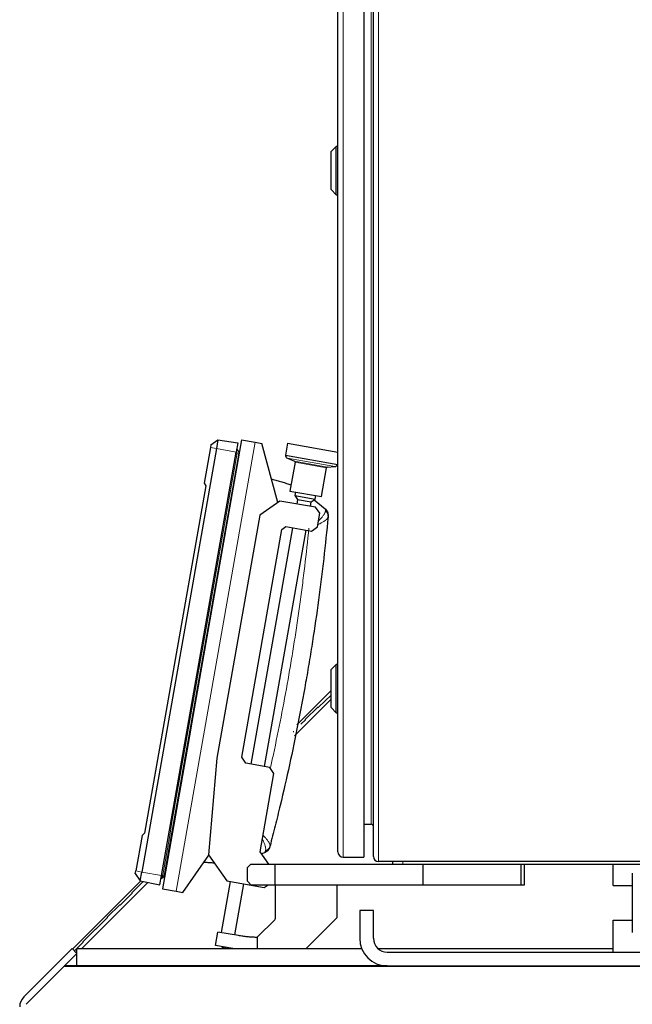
# Model space of a CAD drawing. Header units: inches. Extents: x 0 to 20790, y -12 to 14700.
# Tile 91 of 133: x 8927 to 9282, y 5211 to 5782. Entities that reach past the tile are written whole.
import ezdxf

# ---------------------------------------------------------------- set-up
doc = ezdxf.new("R2010")
doc.units = ezdxf.units.IN
doc.layers.add('1', color=7, linetype='Continuous', true_color=0xffffff)

msp = doc.modelspace()

# ---------------------------------------------------------------- linework, layer by layer
at = {"layer": '1', "color": 110, "linetype": 'Continuous', "lineweight": 13}
for p, q in [((9114.395, 6091.519), (9114.395, 5296.519)), ((9134.82, 6094.019), (9134.82, 5294.019)), ((9130.72, 5315.519), (9130.72, 6072.519)), ((9063.437, 5536.769), (9017.593, 5276.78)), ((9037.514, 5533.725), (9040.959, 5533.117)), ((9040.959, 5533.117), (9052.483, 5531.085)), ((9053.936, 5530.477), (9052.993, 5530.644)), ((9082.158, 5527.587), (9109.67, 5522.736)), ((9086.246, 5525.806), (9105.22, 5522.461)), ((9086.539, 5525.261), (9104.758, 5522.049)), ((9149.02, 5294.019), (9149.02, 5292.519)), ((8994.276, 5288.507), (8997.72, 5287.9)), ((8997.72, 5287.9), (9009.245, 5285.868)), ((9010.819, 5285.949), (9009.876, 5286.116))]:
    msp.add_line(p, q, dxfattribs=at)
at = {"layer": '1', "color": 2, "linetype": 'Continuous', "lineweight": 25}
for p, q in [((9126.395, 6091.519), (9126.395, 5296.519)), ((9132.02, 5296.819), (9132.02, 6091.219)), ((9111.395, 5299.519), (9111.395, 6088.519)), ((9110.395, 5708.119), (9107.395, 5705.119)), ((9110.395, 5680.119), (9110.395, 5708.119)), ((9111.395, 5708.119), (9110.395, 5708.119)), ((9107.395, 5683.119), (9107.395, 5705.119)), ((9107.395, 5683.119), (9110.395, 5680.119)), ((9110.395, 5680.119), (9111.395, 5680.119)), ((9055.558, 5538.159), (9009.715, 5278.169)), ((9037.776, 5535.213), (9041.85, 5538.173)), ((9041.85, 5538.173), (9040.959, 5533.117)), ((9041.85, 5538.173), (9053.445, 5536.543)), ((9055.558, 5538.159), (9063.437, 5536.769)), ((9040.959, 5533.117), (8997.72, 5287.9)), ((9037.514, 5533.725), (9033.88, 5513.118)), ((9037.776, 5535.213), (9037.514, 5533.725)), ((9053.445, 5536.543), (9052.483, 5531.085)), ((9063.437, 5536.769), (9067.376, 5536.075)), ((9076.529, 5501.913), (9067.376, 5536.075)), ((9082.193, 5536.182), (9080.966, 5529.226)), ((9082.193, 5536.182), (9111.396, 5531.033)), ((9009.245, 5285.868), (9052.483, 5531.085)), ((9054.196, 5530.432), (9054.189, 5530.433)), ((9054.215, 5530.579), (9054.221, 5530.577)), ((9080.966, 5529.226), (9111.351, 5523.869)), ((9082.158, 5527.587), (9086.246, 5525.806)), ((9086.539, 5525.261), (9083.587, 5508.519)), ((9101.806, 5505.307), (9104.758, 5522.049)), ((9105.22, 5522.461), (9109.67, 5522.736)), ((9111.351, 5523.869), (9111.395, 5524.121)), ((9034.835, 5511.465), (8999.371, 5310.341)), ((9033.88, 5513.118), (9034.835, 5511.465)), ((9083.587, 5508.519), (9101.806, 5505.307)), ((9086.788, 5507.955), (9086.44, 5505.985)), ((9086.44, 5505.985), (9088.063, 5503.669)), ((9086.44, 5505.985), (9098.258, 5503.902)), ((9088.063, 5503.669), (9087.598, 5501.031)), ((9088.063, 5503.669), (9095.941, 5502.279)), ((9095.941, 5502.279), (9098.258, 5503.902)), ((9097.73, 5503.532), (9103.945, 5498.317)), ((9098.258, 5503.902), (9098.605, 5505.871)), ((9077.75, 5502.767), (9066.165, 5494.656)), ((9098.431, 5499.121), (9077.75, 5502.767)), ((9095.476, 5499.642), (9095.941, 5502.279)), ((9100.864, 5495.645), (9098.431, 5499.121)), ((9066.165, 5494.656), (9041.333, 5353.828)), ((9099.475, 5487.767), (9100.864, 5495.645)), ((9055.642, 5354.352), (9078.91, 5486.316)), ((9085.167, 5487.244), (9061.03, 5350.355)), ((9068.908, 5348.966), (9093.045, 5485.855)), ((9078.91, 5486.316), (9081.227, 5487.938)), ((9081.227, 5487.938), (9096, 5485.334)), ((9096, 5485.334), (9099.475, 5487.767)), ((9110.395, 5408.119), (9107.395, 5405.119)), ((9110.395, 5380.119), (9110.395, 5408.119)), ((9111.395, 5408.119), (9110.395, 5408.119)), ((9107.395, 5383.119), (9107.395, 5405.119)), ((9107.394, 5392.974), (9087.583, 5373.164)), ((9100.117, 5383.288), (9107.395, 5390.292)), ((9086.263, 5366.792), (9107.395, 5387.923)), ((9092.558, 5376.361), (9099.764, 5383.295)), ((9099.764, 5383.295), (9100.117, 5383.288)), ((9107.395, 5383.119), (9110.395, 5380.119)), ((9110.395, 5380.119), (9111.395, 5380.119)), ((9090.008, 5373.559), (9092.552, 5376.008)), ((9092.552, 5376.008), (9092.558, 5376.361)), ((9085.433, 5369.339), (9085.786, 5369.339)), ((9041.333, 5353.828), (9036.444, 5297.939)), ((9058.075, 5350.876), (9055.642, 5354.352)), ((9071.862, 5348.445), (9058.075, 5350.876)), ((9066.308, 5299.669), (9074.296, 5344.97)), ((9074.296, 5344.97), (9071.862, 5348.445)), ((9126.395, 5315.519), (9130.72, 5315.519)), ((8997.909, 5309.114), (8994.276, 5288.507)), ((8999.371, 5310.341), (8997.909, 5309.114)), ((9021.533, 5276.086), (9036.639, 5297.66)), ((9036.444, 5297.939), (9047.078, 5282.751)), ((9071.314, 5292.519), (9066.308, 5299.669)), ((9068.81, 5299.059), (9067.157, 5298.457)), ((9061.02, 5292.519), (9059.02, 5290.519)), ((9061.02, 5292.519), (9075.02, 5292.519)), ((9075.02, 5280.519), (9075.02, 5292.519)), ((9075.02, 5292.519), (9160.776, 5292.519)), ((9114.395, 5296.519), (9126.395, 5296.519)), ((9509.22, 5294.019), (9134.82, 5294.019)), ((9143.02, 5294.019), (9143.02, 5292.519)), ((9160.776, 5292.519), (9217.52, 5292.519)), ((9160.776, 5280.519), (9160.776, 5292.519)), ((9217.52, 5292.519), (9219.52, 5292.519)), ((9217.52, 5280.519), (9217.52, 5292.519)), ((9219.52, 5280.519), (9219.52, 5292.519)), ((9219.523, 5292.519), (9270.823, 5292.519)), ((9270.82, 5292.519), (9361.82, 5292.519)), ((9270.82, 5280.019), (9270.82, 5292.519)), ((8994.013, 5287.019), (8994.276, 5288.507)), ((8994.013, 5287.019), (8996.829, 5282.845)), ((8996.829, 5282.845), (8997.72, 5287.9)), ((9059.02, 5282.519), (9059.02, 5290.519)), ((8997.188, 5282.769), (8957.679, 5243.26)), ((8962.991, 5243.519), (9001.355, 5281.884)), ((8992.095, 5276.001), (8998.569, 5282.475)), ((8996.829, 5282.845), (9008.282, 5280.41)), ((9008.282, 5280.41), (9009.245, 5285.868)), ((9010.698, 5285.262), (9009.581, 5284.443)), ((9010.698, 5285.262), (9009.582, 5284.444)), ((9011.052, 5285.751), (9011.045, 5285.752)), ((9011.048, 5285.751), (9011.045, 5285.752)), ((9011.045, 5285.752), (9011.045, 5285.751)), ((9011.045, 5285.751), (9011.045, 5285.751)), ((9011.078, 5285.902), (9011.072, 5285.903)), ((9049.048, 5282.404), (9043.831, 5252.815)), ((9047.078, 5282.751), (9068.744, 5278.931)), ((9051.709, 5251.426), (9056.926, 5281.014)), ((9059.02, 5282.519), (9061.02, 5280.519)), ((9061.02, 5280.519), (9075.02, 5280.519)), ((9068.744, 5278.931), (9071.012, 5280.519)), ((9075.02, 5280.519), (9160.776, 5280.519)), ((9075.02, 5280.519), (9075.02, 5260.85)), ((9111.02, 5261.519), (9111.02, 5280.519)), ((9160.776, 5280.519), (9217.52, 5280.519)), ((9217.52, 5280.519), (9219.52, 5280.519)), ((8985.377, 5268.93), (8992.095, 5275.647)), ((8992.095, 5275.647), (8992.095, 5276.001)), ((9009.715, 5278.169), (9017.593, 5276.78)), ((9017.593, 5276.78), (9021.533, 5276.086)), ((9270.82, 5280.019), (9281.824, 5280.019)), ((8977.953, 5261.859), (8985.024, 5268.93)), ((8985.024, 5268.93), (8985.377, 5268.93)), ((9132.02, 5265.519), (9124.02, 5265.519)), ((9124.02, 5265.519), (9124.02, 5249.519)), ((9132.02, 5249.519), (9132.02, 5265.519)), ((8971.235, 5254.787), (8977.953, 5261.505)), ((8977.953, 5261.505), (8977.953, 5261.859)), ((9074.786, 5260.285), (9064.777, 5250.276)), ((9093.021, 5243.52), (9111.02, 5261.519)), ((9270.82, 5260.019), (9281.838, 5260.019)), ((9270.82, 5241.519), (9270.82, 5260.019)), ((8963.811, 5247.716), (8970.882, 5254.787)), ((8970.882, 5254.787), (8971.235, 5254.787)), ((9040.508, 5245.277), (9041.897, 5253.156)), ((9053.715, 5251.072), (9041.897, 5253.156)), ((8958.693, 5242.246), (8963.811, 5247.363)), ((8963.811, 5247.363), (8963.811, 5247.716)), ((9064.519, 5250.103), (9064.519, 5243.519)), ((8929.363, 5215.549), (8957.377, 5243.562)), ((8960.205, 5240.734), (8952.991, 5233.519)), ((8957.377, 5243.562), (8960.205, 5240.734)), ((8960.205, 5240.734), (8960.22, 5240.749)), ((8960.22, 5243.519), (9125.189, 5243.519)), ((8960.22, 5233.519), (8960.22, 5243.519)), ((9050.478, 5243.519), (9040.508, 5245.277)), ((9044.609, 5244.273), (9048.056, 5243.666)), ((9134.738, 5243.519), (9270.825, 5243.519)), ((9140.02, 5241.519), (9501.594, 5241.519)), ((8952.631, 5233.229), (8930.681, 5211.28)), ((9640.681, 5233.229), (8952.631, 5233.229)), ((8952.991, 5233.519), (8952.701, 5233.229)), ((9139.913, 5233.519), (8952.991, 5233.519)), ((8960.22, 5233.519), (9139.921, 5233.519)), ((9140.02, 5233.519), (9501.594, 5233.519))]:
    msp.add_line(p, q, dxfattribs=at)
for centre, radius, start, end in [((9082.957, 5529.421), 2, 185.57579, 246.45928), ((9086.047, 5525.348), 0.5, 350, 66.45928), ((9105.25, 5521.962), 0.5, 93.54072, 170), ((9109.547, 5524.732), 2, 273.54072, 334.42421), ((9091.394, 5372.118), 2, 133.9007, 135), ((9130.72, 5314.219), 1.3, 0, 90), ((9114.395, 5299.519), 3, 180, 270), ((9134.82, 5296.819), 2.8, 180, 270), ((9074.22, 5260.85), 0.8, 315, 0), ((9064.211, 5250.841), 0.8, 268.58258, 292.61425), ((9064.211, 5250.841), 0.8, 292.61425, 315), ((9140.02, 5249.519), 16, 180, 270), ((9140.02, 5249.519), 8, 180, 270), ((9044.782, 5245.258), 1, 216.33512, 260), ((9048.23, 5244.65), 1, 260, 303.66488), ((8935.02, 5209.892), 8, 135, 180)]:
    msp.add_arc(centre, radius, start, end, dxfattribs=at)
for centre, major_axis, ratio, start_param, end_param in [((9052.456, 5531.753), (-0.985, 0.174), 0.9999989, 3.9057543, 4.5685936), ((9053.267, 5530.63), (-0.936, 0.165), 0.9999989, 3.3452444, 3.9051341), ((9009.165, 5286.241), (0.985, -0.174), 0.0014601, 0.7635651, 1.4270009), ((9008.99, 5285.25), (0.985, -0.174), 1, 4.8561843, 5.5196197), ((9008.991, 5285.25), (0.985, -0.174), 0.9999989, 4.8561844, 5.519311), ((9010.137, 5286.028), (0.936, -0.165), 0.9999989, 5.5196442, 6.1626373), ((9010.143, 5286.067), (0.936, -0.165), 0.0014601, 0.1205484, 0.7635412)]:
    msp.add_ellipse(centre, major_axis=major_axis, ratio=ratio, start_param=start_param, end_param=end_param, dxfattribs=at)
at = {"layer": '1', "color": 110, "linetype": 'Continuous', "lineweight": 13}
for centre, major_axis, ratio, start_param, end_param in [((9052.282, 5530.769), (0.985, -0.174), 0.0000455, 0.7635656, 1.427001), ((9053.26, 5530.597), (0.936, -0.165), 0.0000455, 0.1205485, 0.7635417), ((9100.685, 5493.999), (4.978, -0.468), 0.9597088, 0, 0.8879721), ((9067.224, 5304.231), (-4.838, 1.262), 0.9597088, 2.2536204, 3.1415927), ((9010.136, 5286.028), (0.936, -0.165), 1, 5.5196436, 6.1626368)]:
    msp.add_ellipse(centre, major_axis=major_axis, ratio=ratio, start_param=start_param, end_param=end_param, dxfattribs=at)
at = {"layer": '1', "color": 2, "linetype": 'Continuous', "lineweight": 25}
for points, degree in [([(9053.287, 5532.309), (9053.094, 5532.593), (9052.768, 5532.703)], 2), ([(9054.056, 5531.158), (9053.287, 5532.309)], 1), ([(9054.189, 5530.433), (9039.817, 5448.924), (9025.444, 5367.415), (9011.072, 5285.903)], 3), ([(9054.056, 5531.158), (9054.056, 5531.159), (9054.034, 5531.033), (9053.981, 5530.732), (9053.936, 5530.477)], 3), ([(9103.945, 5498.317), (9104.204, 5498.1), (9104.705, 5497.588), (9105.318, 5496.596), (9105.706, 5495.392), (9105.752, 5494.484), (9105.709, 5494.021)], 3), ([(9009.581, 5284.443), (9009.582, 5284.444), (9009.645, 5284.805), (9009.796, 5285.661), (9009.876, 5286.116)], 3), ([(9009.581, 5284.443), (9010.698, 5285.262)], 1), ([(9010.819, 5285.949), (9010.773, 5285.691), (9010.72, 5285.389), (9010.698, 5285.262), (9010.698, 5285.262)], 3), ([(9011.072, 5285.903), (9011.045, 5285.753), (9011.045, 5285.752)], 2), ([(9011.048, 5285.751), (9011.047, 5285.752), (9011.052, 5285.751)], 2)]:
    msp.add_open_spline(points, degree=degree, dxfattribs=at)
at = {"layer": '1', "color": 110, "linetype": 'Continuous', "lineweight": 13}
for points in [[(9009.876, 5286.116), (9024.249, 5367.626), (9038.621, 5449.135), (9052.993, 5530.644)], [(9053.936, 5530.477), (9039.564, 5448.968), (9025.191, 5367.459), (9010.819, 5285.949)]]:
    msp.add_open_spline(points, degree=3, dxfattribs=at)
at = {"layer": '1', "color": 2, "linetype": 'Continuous', "lineweight": 25}
for points, knots in [([(9054.215, 5530.579), (9054.215, 5530.578), (9054.215, 5530.579), (9054.215, 5530.588), (9054.216, 5530.614), (9054.216, 5530.642), (9054.215, 5530.658)], [0, 0, 0, 0, 0.1103471, 0.2591792, 0.6564689, 1, 1, 1, 1]), ([(9072.894, 5515.522), (9073.02, 5515.488), (9073.146, 5515.454), (9073.738, 5515.293), (9074.669, 5515.037), (9075.598, 5514.776), (9076.527, 5514.512), (9076.991, 5514.379), (9078.383, 5513.975), (9079.309, 5513.701), (9081.158, 5513.143), (9082.081, 5512.858), (9083.414, 5512.44), (9083.824, 5512.31), (9084.234, 5512.179)], [0, 0, 0, 0, 0.0331128, 0.0331128, 0.1556393, 0.2781658, 0.2781658, 0.4006923, 0.4006923, 0.6457453, 0.6457453, 0.8907983, 0.8907983, 1, 1, 1, 1]), ([(9105.663, 5493.531), (9104.907, 5485.498), (9104.07, 5477.472), (9102.693, 5465.445), (9102.214, 5461.438), (9101.465, 5455.431), (9101.21, 5453.429), (9100.69, 5449.426), (9100.425, 5447.425), (9099.075, 5437.424), (9097.915, 5429.435), (9096.053, 5417.47), (9095.412, 5413.485), (9094.421, 5407.511), (9094.086, 5405.52), (9093.405, 5401.541), (9093.059, 5399.551), (9091.306, 5389.611), (9089.824, 5381.676), (9086.701, 5365.84), (9085.06, 5357.939), (9081.618, 5342.171), (9079.818, 5334.305), (9077.468, 5324.493), (9076.993, 5322.531), (9076.033, 5318.612), (9074.579, 5312.736), (9073.081, 5306.873), (9072.062, 5302.969)], [0, 0, 0, 0, 0.125, 0.125, 0.1875, 0.1875, 0.21875, 0.21875, 0.25, 0.25, 0.375, 0.375, 0.4375, 0.4375, 0.46875, 0.46875, 0.5, 0.5, 0.625, 0.625, 0.75, 0.75, 0.875, 0.875, 0.90625, 0.90625, 0.9375, 1, 1, 1, 1]), ([(9105.709, 5494.021), (9105.709, 5494.021), (9105.709, 5494.021), (9105.709, 5494.02), (9105.709, 5494.02), (9105.709, 5494.019), (9105.708, 5494.012), (9105.707, 5494.001), (9105.704, 5493.972), (9105.702, 5493.942), (9105.694, 5493.861), (9105.689, 5493.811), (9105.678, 5493.688), (9105.671, 5493.615), (9105.663, 5493.531)], [0, 0, 0, 0, 0.0006736, 0.0006736, 0.0309563, 0.0622157, 0.1247347, 0.2497726, 0.2497726, 0.4998484, 0.4998484, 0.7499242, 0.7499242, 1, 1, 1, 1]), ([(9071.938, 5302.493), (9071.82, 5302.043), (9071.466, 5301.206), (9070.69, 5300.207), (9069.774, 5299.484), (9069.128, 5299.174), (9068.81, 5299.059)], [0, 0, 0, 0, 0.25, 0.5, 0.75, 1, 1, 1, 1]), ([(9072.062, 5302.969), (9072.041, 5302.887), (9072.022, 5302.817), (9071.991, 5302.697), (9071.978, 5302.648), (9071.958, 5302.57), (9071.95, 5302.541), (9071.943, 5302.512), (9071.94, 5302.501), (9071.938, 5302.495), (9071.938, 5302.493), (9071.938, 5302.493), (9071.938, 5302.493)], [0, 0, 0, 0, 0.2506168, 0.2506168, 0.5012337, 0.5012337, 0.7518505, 0.7518505, 0.8771589, 0.9398131, 0.9711402, 1, 1, 1, 1]), ([(9039.855, 5293.063), (9039.393, 5293.092), (9038.932, 5293.122), (9037.989, 5293.185), (9037.507, 5293.218), (9036.544, 5293.288), (9035.581, 5293.361), (9034.619, 5293.438), (9034.008, 5293.49), (9033.877, 5293.501), (9033.747, 5293.512)], [0, 0, 0, 0, 0.2264396, 0.2264396, 0.4629301, 0.4629301, 0.6994206, 0.9359111, 0.9359111, 1, 1, 1, 1]), ([(9281.971, 5287.209), (9281.944, 5287.139), (9281.899, 5286.679), (9281.857, 5285.16), (9281.834, 5283.057), (9281.821, 5280.129), (9281.82, 5276.556), (9281.821, 5272.22), (9281.819, 5267.294), (9281.826, 5262.383), (9281.843, 5258.281), (9281.868, 5255.396), (9281.909, 5253.411), (9281.948, 5252.872), (9281.971, 5252.829)], [0, 0, 0, 0, 0.0835173, 0.1590478, 0.2262835, 0.2853918, 0.3805113, 0.4497296, 0.5373598, 0.6569932, 0.7296395, 0.8108925, 0.9012666, 1, 1, 1, 1]), ([(9064.191, 5250.042), (9063.314, 5250.063), (9062.437, 5250.101), (9060.686, 5250.207), (9059.812, 5250.276), (9058.066, 5250.446), (9057.194, 5250.547), (9055.453, 5250.784), (9054.583, 5250.919), (9053.715, 5251.072)], [0, 0, 0, 0, 0.25, 0.25, 0.5, 0.5, 0.75, 0.75, 1, 1, 1, 1])]:
    msp.add_open_spline(points, degree=3, knots=knots, dxfattribs=at)
at = {"layer": '1', "color": 110, "linetype": 'Continuous', "lineweight": 13}
for points, knots in [([(9100.165, 5491.331), (9100.178, 5491.343), (9100.191, 5491.355), (9100.332, 5491.485), (9100.458, 5491.604), (9100.644, 5491.782), (9100.705, 5491.841), (9100.826, 5491.958), (9100.886, 5492.017), (9101.18, 5492.309), (9101.627, 5492.77), (9102.026, 5493.218), (9102.401, 5493.66), (9102.576, 5493.878), (9102.902, 5494.306), (9103.071, 5494.543), (9103.224, 5494.776), (9103.257, 5494.828), (9103.274, 5494.854), (9103.323, 5494.931), (9103.355, 5494.982), (9103.448, 5495.134), (9103.506, 5495.233), (9103.67, 5495.529), (9103.86, 5495.91), (9103.992, 5496.269), (9104.095, 5496.616), (9104.132, 5496.783), (9104.176, 5497.106), (9104.183, 5497.261), (9104.175, 5497.41)], [0, 0, 0, 0, 0.0049751, 0.0049751, 0.0547264, 0.0547264, 0.079602, 0.079602, 0.1044776, 0.1044776, 0.2039801, 0.3034826, 0.3034826, 0.4029851, 0.4029851, 0.5024876, 0.5149254, 0.5149254, 0.5273632, 0.5273632, 0.5522388, 0.5522388, 0.60199, 0.60199, 0.7014925, 0.800995, 0.800995, 0.9004975, 0.9004975, 1, 1, 1, 1]), ([(9104.175, 5497.41), (9104.168, 5497.537), (9104.157, 5497.651), (9104.13, 5497.853), (9104.114, 5497.94), (9104.075, 5498.091), (9104.031, 5498.216), (9103.975, 5498.292), (9103.945, 5498.317)], [0, 0, 0, 0, 0.25, 0.25, 0.5, 0.5, 0.75, 1, 1, 1, 1]), ([(9099.837, 5489.144), (9099.877, 5489.163), (9100.23, 5489.329), (9100.57, 5489.495), (9101.008, 5489.715), (9101.152, 5489.789), (9101.364, 5489.899), (9101.433, 5489.935), (9101.571, 5490.008), (9101.639, 5490.045), (9101.976, 5490.227), (9102.489, 5490.515), (9102.952, 5490.797), (9103.389, 5491.076), (9103.595, 5491.214), (9103.98, 5491.488), (9104.182, 5491.64), (9104.367, 5491.79), (9104.408, 5491.823), (9104.428, 5491.839), (9104.488, 5491.889), (9104.526, 5491.922), (9104.64, 5492.02), (9104.712, 5492.085), (9104.915, 5492.277), (9105.156, 5492.526), (9105.336, 5492.763), (9105.484, 5492.994), (9105.542, 5493.106), (9105.627, 5493.323), (9105.653, 5493.429), (9105.663, 5493.531)], [0, 0, 0, 0, 0.0113915, 0.101265, 0.101265, 0.1462017, 0.1462017, 0.1686701, 0.1686701, 0.1911385, 0.1911385, 0.281012, 0.3708855, 0.3708855, 0.460759, 0.460759, 0.5506325, 0.5618667, 0.5618667, 0.5731009, 0.5731009, 0.5955692, 0.5955692, 0.640506, 0.640506, 0.7303795, 0.820253, 0.820253, 0.9101265, 0.9101265, 1, 1, 1, 1]), ([(9072.329, 5348.332), (9072.893, 5350.87), (9073.448, 5353.41), (9075.546, 5363.158), (9077.03, 5370.379), (9079.862, 5384.85), (9081.211, 5392.099), (9082.812, 5401.18), (9083.128, 5402.997), (9083.751, 5406.632), (9084.674, 5412.087), (9085.558, 5417.547), (9087.274, 5428.475), (9088.35, 5435.77), (9089.61, 5444.902), (9089.857, 5446.729), (9090.344, 5450.384), (9090.583, 5452.212), (9091.288, 5457.698), (9091.74, 5461.357), (9093.046, 5472.339), (9093.848, 5479.667), (9094.581, 5487.002)], [0, 0, 0, 0, 0.0555271, 0.0555271, 0.2129393, 0.2129393, 0.3703514, 0.3703514, 0.4097045, 0.4097045, 0.4490575, 0.5277636, 0.5277636, 0.6851757, 0.6851757, 0.7245287, 0.7245287, 0.7638818, 0.7638818, 0.8425879, 0.8425879, 1, 1, 1, 1]), ([(9068.087, 5309.084), (9068.118, 5309.052), (9068.393, 5308.776), (9068.657, 5308.504), (9068.993, 5308.147), (9069.103, 5308.028), (9069.264, 5307.853), (9069.317, 5307.794), (9069.421, 5307.678), (9069.473, 5307.621), (9069.727, 5307.335), (9070.111, 5306.888), (9070.449, 5306.465), (9070.765, 5306.053), (9070.911, 5305.853), (9071.179, 5305.464), (9071.317, 5305.253), (9071.44, 5305.048), (9071.467, 5305.003), (9071.48, 5304.981), (9071.519, 5304.914), (9071.594, 5304.781), (9071.662, 5304.653), (9071.788, 5304.403), (9071.929, 5304.086), (9072.017, 5303.802), (9072.077, 5303.535), (9072.094, 5303.41), (9072.099, 5303.176), (9072.088, 5303.068), (9072.062, 5302.969)], [0, 0, 0, 0, 0.0113915, 0.101265, 0.101265, 0.1462017, 0.1462017, 0.1686701, 0.1686701, 0.1911385, 0.1911385, 0.281012, 0.3708855, 0.3708855, 0.460759, 0.460759, 0.5506325, 0.5618667, 0.5618667, 0.5731009, 0.5731009, 0.5955692, 0.640506, 0.640506, 0.7303795, 0.820253, 0.820253, 0.9101265, 0.9101265, 1, 1, 1, 1]), ([(9067.648, 5306.917), (9067.656, 5306.901), (9067.664, 5306.886), (9067.752, 5306.714), (9067.83, 5306.56), (9067.944, 5306.329), (9067.981, 5306.253), (9068.054, 5306.101), (9068.09, 5306.025), (9068.267, 5305.65), (9068.529, 5305.064), (9068.862, 5304.228), (9069.042, 5303.699), (9069.202, 5303.185), (9069.28, 5302.904), (9069.344, 5302.633), (9069.358, 5302.573), (9069.364, 5302.543), (9069.384, 5302.454), (9069.422, 5302.277), (9069.452, 5302.107), (9069.506, 5301.773), (9069.553, 5301.35), (9069.555, 5300.968), (9069.533, 5300.607), (9069.511, 5300.436), (9069.442, 5300.118), (9069.396, 5299.97), (9069.337, 5299.833)], [0, 0, 0, 0, 0.0049751, 0.0049751, 0.0547264, 0.0547264, 0.079602, 0.079602, 0.1044776, 0.1044776, 0.2039801, 0.3034826, 0.4029851, 0.4029851, 0.5024876, 0.5149254, 0.5149254, 0.5273632, 0.5273632, 0.5522388, 0.60199, 0.60199, 0.7014925, 0.800995, 0.800995, 0.9004975, 0.9004975, 1, 1, 1, 1]), ([(9069.337, 5299.833), (9069.286, 5299.716), (9069.238, 5299.612), (9069.143, 5299.432), (9069.098, 5299.355), (9069.01, 5299.227), (9068.926, 5299.125), (9068.848, 5299.072), (9068.81, 5299.059)], [0, 0, 0, 0, 0.25, 0.25, 0.5, 0.5, 0.75, 1, 1, 1, 1])]:
    msp.add_open_spline(points, degree=3, knots=knots, dxfattribs=at)

doc.saveas('drawing.dxf')
